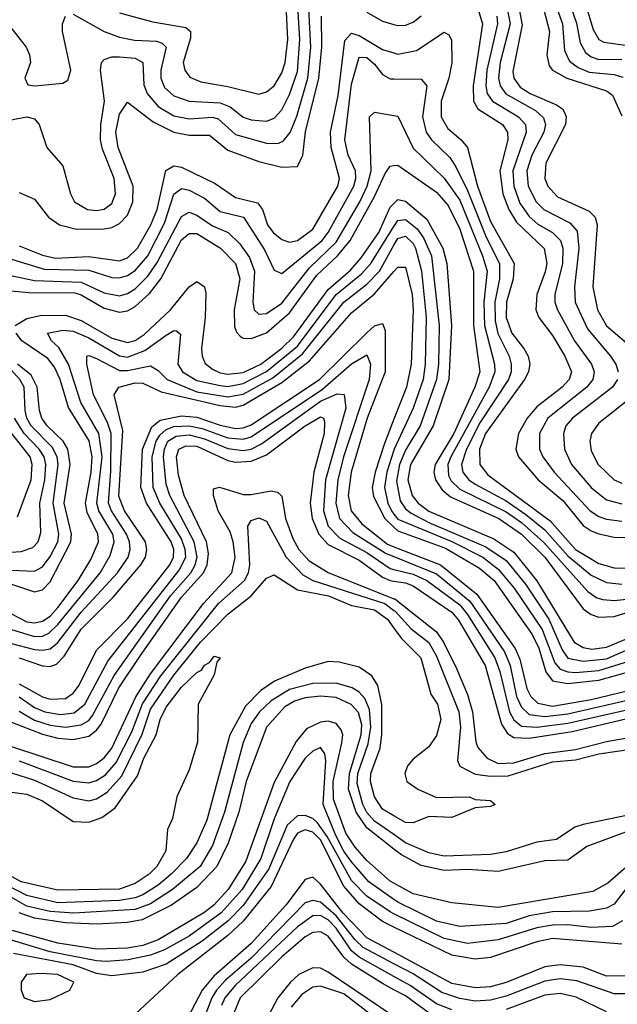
# Model space of a CAD drawing. Header units: inches. Extents: x 501365 to 657855, y 482276 to 547543.
# Tile 194 of 256: x 549031 to 550578, y 526973 to 529521. Entities that reach past the tile are written whole.
import ezdxf

# ---------------------------------------------------------------- set-up
doc = ezdxf.new("R2010")
doc.units = ezdxf.units.IN
doc.header["$MEASUREMENT"] = 0
doc.layers.add('A5542', color=7, linetype='Continuous')
doc.layers.add('A5552', color=7, linetype='Continuous')

msp = doc.modelspace()

# ---------------------------------------------------------------- linework, layer by layer
at = {"layer": 'A5542', "color": 5}
for points, elevation in [([(549170, 529535.1), (549250, 529490.4), (549290, 529475.6), (549328.1, 529468.1), (549385.3, 529465.3), (549400, 529460), (549410.7, 529450), (549396.5, 529390), (549396.4, 529370), (549405.9, 529345.9), (549430, 529323.7), (549470, 529309.8), (549550, 529305.6), (549575.8, 529295.8), (549610, 529268.8), (549630, 529261.6), (549670, 529258.8), (549690, 529266.3), (549710, 529287.3), (549730, 529327.5), (549750, 529386.8), (549756.2, 529470), (549750.6, 529570)], 2360), ([(549290, 529539.1), (549375.7, 529515.7), (549461.1, 529501.1), (549473.4, 529490), (549473.3, 529473.3), (549454.4, 529410), (549458.3, 529390), (549472, 529372), (549500.1, 529360.1), (549570, 529348.5), (549650, 529328.5), (549670, 529334.4), (549690, 529350.1), (549710, 529383.6), (549718.6, 529410), (549725.1, 529470), (549721.2, 529558.8)], 2380), ([(548990, 529258.6), (549049.6, 529269.6), (549070, 529264), (549081.4, 529250), (549101.4, 529190), (549143, 529143), (549162.9, 529070), (549173.5, 529050), (549206.5, 529030), (549230, 529027.3), (549250, 529030.6), (549270, 529045.5), (549279.6, 529070), (549276, 529110), (549245.5, 529185.5), (549240.3, 529210), (549241.4, 529250), (549250.8, 529310), (549240.3, 529390), (549243.2, 529410), (549250, 529417.9), (549270, 529425.2), (549290, 529424.9), (549330, 529421), (549349.6, 529410), (549352.7, 529352.7), (549361.2, 529330), (549390, 529296.1), (549430, 529272.6), (549470, 529264.3), (549530, 529268.4), (549544.6, 529264.6), (549590, 529224.1), (549670, 529201.4), (549699, 529201), (549713.3, 529206.7), (549731.2, 529228.8), (549748.5, 529271.5), (549777.2, 529370), (549785.1, 529450), (549779.7, 529550)], 2340), ([(549004.7, 529504.7), (549048.3, 529450), (549057.1, 529430), (549059.2, 529410), (549044.7, 529370), (549052.6, 529352.6), (549070.2, 529350.2), (549143.1, 529356.9), (549155.5, 529364.5), (549164, 529390), (549141.9, 529490), (549142, 529510), (549149.6, 529530.4)], 2360), ([(549930, 529540.8), (549970, 529516.8), (550000, 529508.4)], 2320), ([(549030, 529073.5), (549070, 529056.2), (549106.1, 529010), (549134.4, 528990), (549178.5, 528978.5), (549250, 528979.8), (549270, 528982.9), (549290, 528993.2), (549310, 529015.5), (549323.8, 529050), (549324.9, 529090), (549286.1, 529190), (549279.7, 529230), (549290, 529276.3), (549310, 529307.5), (549376.6, 529256.6), (549430, 529229.6), (549470, 529222), (549522.2, 529222.2), (549570, 529183.6), (549650, 529154.3), (549710, 529139), (549750, 529141), (549764.1, 529170), (549770.8, 529230.8), (549805.6, 529370), (549813.5, 529450), (549812.6, 529530)], 2320), ([(549030, 528936.1), (549090, 528911.3), (549123.9, 528903.9), (549210, 528908.5), (549290, 528897), (549310, 528904.6), (549336.3, 528930), (549370.3, 528990), (549387.2, 529030), (549409.6, 529130.4), (549430, 529142.9), (549450, 529139.3), (549537.1, 529097.1), (549590, 529061.1), (549647, 529047), (549659.5, 529030), (549672.3, 528990), (549687.7, 528970), (549710, 528952), (549730, 528945.5), (549750, 528949.8), (549790, 528979.2), (549855, 529090), (549859.2, 529110), (549837.3, 529190), (549835.5, 529230), (549855.5, 529324.5), (549872.7, 529467.3), (549890, 529486.2), (549910, 529480.2), (549970, 529443.9), (550000, 529435)], 2280), ([(549010, 528900.9), (549095, 528875), (549210, 528873), (549270, 528854.1), (549290, 528853), (549310, 528858.7), (549330, 528871.7), (549362.7, 528910), (549405.8, 528994.2), (549430, 529069.6), (549450, 529084.1), (549470, 529080.2), (549510, 529059.4), (549550, 529024.6), (549610.1, 529010), (549665.1, 528925.1), (549690, 528872.7), (549710, 528863.9), (549814.4, 528950), (549829.6, 528970), (549896.2, 529090), (549901.1, 529110), (549900, 529130), (549881.6, 529170), (549872.6, 529210), (549890, 529353.8), (549910, 529423.9), (549930, 529423.3), (549950, 529406), (549970, 529379.3), (549990, 529367.9), (550000, 529367.8)], 2260), ([(548950, 528870.9), (549070, 528846.4), (549190, 528842), (549250, 528814.2), (549290, 528806), (549310, 528812.1), (549330, 528824.9), (549362.9, 528857.1), (549387.3, 528892.7), (549450, 529011.4), (549470, 529023.2), (549490, 529015.2), (549530, 528987.2), (549571, 528970), (549600.9, 528940.9), (549625.7, 528905.7), (549639.2, 528870), (549635.1, 528790), (549638.5, 528770), (549650, 528759.2), (549670, 528760.4), (549710, 528787.5), (549781, 528879), (549850, 528945.3), (549911.7, 529050), (549930.6, 529090), (549941.1, 529130), (549936.3, 529270), (549950, 529282), (550000, 529273.3)], 2240), ([(548970, 528823.1), (549055.2, 528815.2), (549173.8, 528813.8), (549190, 528808.9), (549250, 528774.3), (549290, 528763.9), (549310, 528767.5), (549330, 528778.9), (549367.2, 528812.8), (549396.6, 528850), (549450, 528950.9), (549470, 528967.7), (549490, 528967.5), (549551.4, 528930), (549589.7, 528889.7), (549601.1, 528850), (549586.3, 528770), (549587.1, 528727.1), (549592.3, 528712.3), (549602.2, 528702.2), (549610, 528697), (549630, 528695.7), (549670, 528710.7), (549730, 528762.5), (549800.5, 528859.5), (549854.1, 528910), (549886.6, 528950), (549950, 529063.8), (549976.8, 529123.2), (549990, 529142.2), (550000, 529143.3)], 2220), ([(549019.6, 528730), (549050, 528747.8), (549084.6, 528755.4), (549150, 528756.3), (549190, 528742.2), (549270, 528697), (549310, 528685.4), (549330, 528690.9), (549353.4, 528706.6), (549422, 528770), (549470, 528830.1), (549490, 528843.2), (549509.6, 528829.6), (549513, 528813), (549511.6, 528750), (549501.8, 528670), (549503.4, 528650), (549511.7, 528631.7), (549530, 528616.4), (549550, 528607.2), (549570, 528603.4), (549610, 528608.4), (549655.5, 528630), (549710, 528670.7), (549740.1, 528699.9), (549830, 528822.5), (549887.1, 528873), (549915.3, 528904.7), (549960.6, 528970), (549990, 529035.8), (550000, 529045.7)], 2180), ([(549010, 527943.1), (549070, 527924.5), (549090, 527925.9), (549106.5, 527933.5), (549130, 527955.7), (549239.7, 528090), (549265.6, 528134.4), (549275.7, 528170), (549272.1, 528190), (549236, 528250), (549231.3, 528270), (549244.8, 528390), (549236.2, 528450), (549189.2, 528530), (549157.3, 528630), (549132.5, 528672.5), (549113.6, 528690), (549103.5, 528710), (549142.7, 528717.3), (549170, 528714.9), (549210, 528697.9), (549290, 528651.1), (549310, 528647.9), (549355.1, 528664.9), (549410, 528704.4), (549430, 528716.6), (549436, 528716), (549447.5, 528707.5), (549440.6, 528630), (549452.6, 528610), (549490, 528586.9), (549550, 528574.3), (549570, 528571.8), (549610, 528579.8), (549670, 528610.8), (549750, 528676.3), (549850.7, 528810), (549916.3, 528863.7), (549940.3, 528890), (550000, 528985.6)], 2160), ([(549010, 527906.8), (549070, 527891.4), (549090, 527889.3), (549110, 527893.3), (549130, 527909.3), (549190, 527987.9), (549284, 528090), (549311.9, 528130), (549317.2, 528150), (549315.5, 528170), (549307.6, 528190), (549268.8, 528250), (549260.9, 528270), (549267.3, 528352.7), (549267.7, 528450), (549258.8, 528478.8), (549222.3, 528550), (549205.3, 528630), (549205.2, 528650), (549210, 528652.1), (549230, 528644), (549290, 528613.3), (549310, 528613.1), (549370, 528625), (549390, 528612.9), (549412.8, 528590), (549490, 528558.2), (549570, 528544.7), (549610, 528551.7), (549686.2, 528593.8), (549763.5, 528656.5), (549870, 528789.8), (549930, 528836.4), (549962.7, 528870), (550000, 528937.1)], 2140), ([(549030, 527869.3), (549090, 527849), (549110, 527847.6), (549126.4, 527853.6), (549146.1, 527873.9), (549190, 527943.8), (549273.2, 528026.8), (549344.7, 528110), (549356.8, 528130), (549360.6, 528150), (549356.5, 528170), (549302.6, 528250), (549288.3, 528288.3), (549297.8, 528457.8), (549275.7, 528550), (549287.7, 528570), (549330, 528580.9), (549350, 528580.5), (549397.7, 528557.7), (549550, 528522.8), (549590, 528518.6), (549610, 528523.2), (549710, 528582.1), (549781.5, 528638.5), (549890, 528762.2), (549950, 528811.2), (550000, 528869.2)], 2120), ([(549030, 527802.7), (549090, 527769.1), (549110, 527763.1), (549150, 527764.4), (549170, 527777.9), (549183.4, 527796.6), (549230.9, 527890), (549310, 527970.3), (549419.8, 528110), (549429.3, 528130), (549430.1, 528150), (549423.5, 528170), (549359.4, 528270), (549345.1, 528310), (549348.7, 528410), (549372.9, 528467.1), (549395.2, 528484.8), (549450, 528496.2), (549490, 528492.3), (549550, 528471.7), (549590, 528463.5), (549610, 528464.8), (549630, 528472.8), (549807.6, 528590), (549930, 528710.9), (549950, 528728.5), (549970, 528735.2), (549976.8, 528716.8), (549977.3, 528610), (549931, 528490), (549889.1, 528350), (549881.7, 528290), (549889.1, 528250), (549916.8, 528216.8), (549983.4, 528163.4), (550000, 528156.9)], 2080), ([(549010, 527983.5), (549050, 527962.9), (549070, 527959.9), (549090, 527964.4), (549110, 527977.8), (549130, 527999.9), (549182.3, 528070), (549215.8, 528124.2), (549235.3, 528170), (549233.9, 528190), (549206.1, 528246.1), (549202, 528270), (549216.5, 528350), (549219.1, 528390), (549211.4, 528431.4), (549157.6, 528517.6), (549135.7, 528590), (549121.5, 528621.5), (549104, 528644), (549037, 528690), (549022.4, 528710)], 2180), ([(548990, 528097.6), (549070, 528094.2), (549090, 528105.4), (549110, 528131.8), (549129.8, 528170), (549132.3, 528190), (549117.6, 528270), (549130.8, 528370), (549128.7, 528390), (549115.1, 528415.1), (549061.2, 528470), (549050.1, 528490), (549045.7, 528510), (549043.1, 528570), (549031.3, 528590), (548983, 528643)], 2240), ([(549030, 527768.4), (549070, 527741.1), (549096.4, 527730), (549136.7, 527723.3), (549172.5, 527727.5), (549200.2, 527750), (549259.3, 527860.7), (549443.8, 528096.2), (549461, 528130), (549459.9, 528150), (549450, 528177.6), (549393.7, 528270), (549377, 528310), (549374.4, 528390), (549384.2, 528430), (549393.9, 528446.1), (549410, 528460.5), (549430, 528468.1), (549470, 528470.3), (549503.2, 528463.2), (549570, 528439.1), (549610, 528435.4), (549630, 528441.2), (549815, 528565), (549890, 528630.5), (549930, 528653.8), (549939.6, 528630), (549935.8, 528590), (549869.2, 528390), (549855, 528330), (549849.7, 528270), (549858.7, 528230), (549893.8, 528193.8), (549979.7, 528139.7), (550000, 528131.5)], 2060), ([(549010, 528060.5), (549070, 528040.2), (549090, 528045.2), (549110, 528065.9), (549163.7, 528170), (549165.7, 528190), (549146.6, 528270), (549161.8, 528370), (549156.1, 528410), (549143.7, 528430), (549102, 528470), (549088.4, 528490), (549082.3, 528510), (549076.5, 528570), (549060.9, 528600.9), (549025.3, 528630)], 2220), ([(549030, 527731.5), (549070, 527708.1), (549110, 527695), (549150, 527690.2), (549190, 527696.1), (549210, 527707.9), (549220, 527720), (549275.9, 527824.1), (549421.7, 528030), (549473.8, 528090), (549485.7, 528110), (549490.5, 528130), (549482.8, 528170), (549419.8, 528290), (549410, 528319), (549403.8, 528390), (549406, 528410), (549415.1, 528430), (549436.5, 528443.5), (549470, 528446.5), (549510, 528436.6), (549570, 528411.3), (549610, 528406.2), (549630, 528409.6), (549656.8, 528423.2), (549810, 528534.1), (549852.8, 528552.8), (549871.3, 528551.3), (549875.5, 528515.5), (549822.4, 528330), (549817.4, 528250), (549829.9, 528210), (549859.7, 528179.7), (549930, 528142.3), (549990, 528100.8), (550000, 528098.3)], 2040), ([(548938.9, 528138.9), (549035.1, 528144.9), (549065, 528155), (549079, 528170), (549086.1, 528193.9), (549083.4, 528270), (549096, 528330), (549099, 528370), (549094.2, 528390), (549081.7, 528410), (549042.7, 528450), (549018, 528490)], 2260), ([(549010, 527703.1), (549090, 527672), (549130, 527661.8), (549170, 527658.6), (549210, 527667.1), (549230, 527682.3), (549241.8, 527698.2), (549287.9, 527792.1), (549343.9, 527876.1), (549450, 528026.9), (549506.9, 528090), (549516.2, 528110), (549519.8, 528139.8), (549514.5, 528170), (549457.2, 528290), (549442.3, 528342.3), (549437.3, 528390), (549443.1, 528410), (549461.8, 528418.2), (549490, 528417.2), (549570, 528380.4), (549590, 528376.4), (549630, 528378.5), (549670, 528394.7), (549770, 528470), (549810, 528493.1), (549817.6, 528490), (549820.5, 528480.5), (549819.4, 528450), (549792.2, 528350), (549783.5, 528270), (549788.6, 528230), (549805.5, 528190), (549830, 528163.1), (549910, 528122.7), (549970, 528078.6), (549990, 528069.7), (550000, 528068.3)], 2020), ([(550000, 528486.9), (549975.6, 528424.4), (549951.4, 528350), (549943.7, 528310), (549946.7, 528286.7), (549976.3, 528230), (550000, 528207.9)], 2120), ([(549025.2, 528234.8), (549061.2, 528330), (549064, 528370), (549058.3, 528390), (549010.8, 528450)], 2280), ([(550000, 528407.3), (549981.7, 528350), (549975.4, 528310), (549984.2, 528270), (549993.2, 528250), (550000, 528241.4)], 2140), ([(549010, 527640.5), (549170, 527587.8), (549210, 527588), (549230, 527595.8), (549250, 527610.5), (549270, 527635.7), (549331.5, 527768.5), (549370, 527828.6), (549506.6, 528010), (549580, 528090), (549588.9, 528130), (549583.8, 528170), (549575.7, 528195.7), (549545.3, 528250), (549532.8, 528290), (549533.3, 528306.7), (549548.3, 528311.7), (549610, 528292.6), (549630, 528292), (549681.8, 528301.8), (549698.5, 528298.5), (549710, 528287.6), (549719.2, 528230), (549738.3, 528178.3), (549754, 528150), (549780.7, 528120.7), (549830, 528090.8), (550000, 528022.6)], 1980), ([(549030, 527603), (549170, 527550.4), (549210, 527546.5), (549230, 527552.3), (549253.2, 527566.8), (549281.2, 527598.8), (549321.6, 527678.4), (549349.5, 527750.5), (549396.8, 527823.2), (549546, 528010), (549613.5, 528070), (549623.7, 528090), (549626.5, 528110), (549621.4, 528210), (549630, 528225), (549650, 528231.8), (549670, 528223.5), (549720.9, 528130), (549764.4, 528084.4), (549789.9, 528069.9), (549976, 528010), (550000, 527992.4)], 1960), ([(549010, 527571.9), (549070, 527553.4), (549170, 527507.1), (549210, 527500), (549230, 527504.5), (549257.6, 527522.4), (549295.4, 527564.6), (549348, 527672), (549370, 527736.8), (549430, 527824.7), (549499.2, 527910), (549570, 527982.8), (549630.1, 528029.9), (549670, 528075.8), (549690, 528084.4), (549750, 528045.4), (549830.1, 528030), (549890, 528005.5), (549950, 527993.7), (549983, 527970), (550000, 527946.3)], 1940), ([(548970, 527527.2), (549050, 527517.2), (549090, 527499.7), (549170, 527446.1), (549210, 527444.8), (549243.8, 527456.2), (549278.4, 527481.6), (549335.8, 527564.2), (549352.4, 527610), (549384.6, 527670), (549394.6, 527710), (549410, 527742), (549450, 527793.5), (549490, 527832), (549501.9, 527838.1), (549510, 527850.8), (549522.8, 527857.2), (549534.3, 527874.3), (549550.2, 527870), (549541.8, 527858.2), (549534.3, 527825.7), (549493.4, 527750), (549491.7, 527651.7), (549470, 527579.5), (549438, 527510), (549426.4, 527453.6), (549414.2, 527425.8), (549409.6, 527370), (549386.3, 527330), (549366.5, 527310), (549330, 527285.5), (549290, 527271.3), (549130, 527268.3), (549034.7, 527290), (548979.8, 527319.8)], 1920), ([(550000, 527461.1), (549970, 527478.4), (549950, 527509.9), (549939, 527550), (549939.9, 527570), (549964.5, 527635.5), (549968.8, 527671.2), (549968.9, 527748.9), (549957.8, 527797.8), (549942.7, 527822.7), (549910, 527845.3), (549858.4, 527858.4), (549830, 527859.9), (549770, 527843.3), (549690.9, 527809.1), (549655.2, 527784.8), (549615.4, 527744.6), (549575, 527670), (549515.9, 527450), (549490, 527391.3), (549462.7, 527350), (549423.2, 527310), (549390, 527281), (549350, 527256.4), (549330, 527248.2), (549290, 527241.4), (549130, 527235.9), (549050, 527254.3), (548970, 527295.4)], 1940), ([(550000, 527412.1), (549950, 527447.4), (549930, 527469.5), (549919.8, 527490), (549904.6, 527544.6), (549906.7, 527570), (549933.2, 527646.8), (549940.3, 527690), (549936.3, 527736.3), (549924.6, 527764.6), (549910, 527780.5), (549891.6, 527791.6), (549850, 527804), (549790, 527803.5), (549730, 527788.1), (549681.9, 527758.1), (549651.6, 527730), (549630, 527699.9), (549610, 527650.5), (549561.2, 527470), (549530, 527383.7), (549498.7, 527330), (549426.9, 527270), (549370, 527233.3), (549330, 527218), (549171.5, 527208.5), (549110, 527213.5), (549050, 527227.3), (548970, 527271.9)], 1960), ([(550000, 527374.7), (549930, 527429.8), (549902.3, 527470), (549882.7, 527530), (549884.8, 527570), (549915.4, 527670), (549916.4, 527696.4), (549908, 527728), (549889, 527749), (549850, 527766.6), (549810, 527770.8), (549770, 527766.5), (549742.3, 527757.7), (549717.4, 527742.6), (549670.2, 527689.8), (549617.7, 527550), (549598.1, 527470), (549570.7, 527390), (549541.7, 527330), (549490, 527275.1), (549424.3, 527230), (549348.5, 527191.5), (549310, 527184.7), (549230, 527180.7), (549150, 527183.6), (549070, 527195.7), (549029.8, 527209.8)], 1980), ([(550000, 527286.7), (549990, 527292.1), (549930, 527345.3), (549899.5, 527379.5), (549875.7, 527415.7), (549843.5, 527503.5), (549842.7, 527550), (549865.2, 527650), (549867.5, 527670), (549863.4, 527683.4), (549850, 527699.9), (549830, 527705.7), (549810, 527703.6), (549773.9, 527686.1), (549746.9, 527653.1), (549690, 527546.8), (549616.5, 527343.5), (549570.8, 527270), (549533.4, 527230), (549507.5, 527210), (549390, 527140.1), (549350, 527125.2), (549310, 527118.2), (549230, 527116.1), (549130, 527131.2), (548990, 527169.8)], 2020), ([(550000, 527244.7), (549934.5, 527290), (549890, 527341.4), (549870, 527369), (549849.6, 527410), (549817, 527490), (549823.2, 527603.2), (549820.8, 527620.8), (549810, 527637.3), (549790, 527628.3), (549770, 527609.9), (549730.6, 527550), (549690, 527453.3), (549655.6, 527350), (549607.1, 527270), (549552.9, 527210), (549470, 527149.8), (549406, 527114), (549370, 527099.9), (549312, 527088), (549256.1, 527083.9), (549230, 527085.2), (549110, 527109.2), (549010, 527138.8)], 2040), ([(550000, 527207.2), (549990, 527212.1), (549930, 527252.7), (549890, 527293.5), (549827.3, 527407.3), (549802.3, 527442.3), (549790, 527453.6), (549770, 527461.6), (549750, 527460.4), (549723.3, 527436.7), (549676, 527324), (549610, 527228.5), (549570.6, 527189.4), (549503.2, 527136.8), (549410, 527076.6), (549350, 527056.2), (549270, 527046.9), (549230, 527053.1), (549170, 527075.2), (549015.4, 527104.6)], 2060), ([(550000, 527172.9), (549970, 527187.5), (549910, 527233), (549870, 527278.5), (549810, 527398.8), (549790, 527418.5), (549770, 527424.4), (549759.5, 527420.5), (549750, 527415.6), (549740, 527400), (549682.1, 527277.9), (549610, 527188.1), (549570, 527151.1), (549440.5, 527050), (549330, 526947.3)], 2080), ([(550000, 527107.8), (549930, 527145.5), (549868.6, 527208.6), (549810, 527283.9), (549790, 527301.7), (549770, 527296), (549720, 527230), (549630, 527130), (549534.1, 527045.9), (549503.5, 527010), (549437.3, 526882.7), (549369.8, 526790.2), (549346.7, 526670), (549332.2, 526647.8), (549278.6, 526610), (549260.1, 526590), (549249.1, 526570), (549229.2, 526510), (549203.8, 526476.2), (549170, 526460.5), (549130, 526460.8), (549010, 526490.2)], 2120), ([(550000, 527078.2), (549920.4, 527120.4), (549899.7, 527139.7), (549850, 527201.8), (549810, 527237.8), (549790, 527242.1), (549770, 527235.5), (549630, 527092.5), (549564.2, 527035.8), (549540.8, 527010), (549529, 526990), (549475.2, 526850), (549433, 526790), (549412.8, 526750), (549390, 526624.7), (549370, 526599.4), (549324.1, 526575.9), (549302.5, 526557.5), (549290, 526538.7), (549263.7, 526476.3), (549240.9, 526450), (549209.1, 526430), (549170, 526421.8), (549030, 526449.8)], 2140), ([(550000, 527045.1), (549910, 527095.1), (549890, 527111.4), (549850.1, 527170), (549830, 527191.9), (549810, 527203.1), (549790, 527202.1), (549750, 527173.4), (549590, 527022.8), (549562.6, 526990), (549553.9, 526970)], 2160), ([(550000, 527010.6), (549970, 527026.5), (549890, 527077.1), (549870, 527094.9), (549829.8, 527149.8), (549810, 527161), (549790, 527158.9), (549770, 527147.4), (549710, 527096), (549601.8, 526990), (549585.3, 526950)], 2180), ([(550000, 526941.8), (549830, 527056.6), (549810, 527066.5), (549790, 527067.6), (549753.7, 527050), (549732.2, 527030), (549699.7, 526990), (549675.6, 526944.4)], 2220), ([(549950, 526939.1), (549870, 527000.1), (549810, 527019.7), (549790, 527017.6), (549761.5, 526998.5), (549734, 526966)], 2240)]:
    msp.add_lwpolyline(points, dxfattribs=dict(at, elevation=elevation))
at = {"layer": 'A5542', "color": 5, "elevation": 2080}
msp.add_lwpolyline([(549086.9, 527053.1), (549048.5, 527050), (549035.5, 527030), (549035.3, 527010), (549042.7, 526990), (549070, 526980.5), (549110, 526985.6), (549161.1, 527010), (549171, 527030), (549129.5, 527050)], close=True, dxfattribs=at)
at = {"layer": 'A5552', "color": 5}
for points, elevation in [([(550280.5, 529610), (550300.6, 529510), (550275.2, 529410), (550270.8, 529370), (550275.1, 529350), (550289.2, 529329.2), (550365.9, 529285.9), (550387.1, 529267.1), (550391.8, 529250), (550387.4, 529230), (550356.8, 529170), (550344, 529130), (550347.2, 529090), (550368.1, 529050), (550387.6, 529030), (550455.1, 528995.1), (550474, 528974), (550478, 528930), (550466.8, 528830), (550469.3, 528790), (550500.8, 528720.8), (550560.6, 528650), (550574.5, 528630), (550580.4, 528610)], 2360), ([(550312.1, 529610), (550332.1, 529507.9), (550307.3, 529387.3), (550309.9, 529369.9), (550326.6, 529346.6), (550352.4, 529330), (550420.7, 529300.7), (550436.3, 529290), (550441, 529281), (550445.8, 529270), (550443.9, 529250), (550392.8, 529150), (550390.4, 529110), (550398.1, 529090), (550422.8, 529062.8), (550505.3, 529025.3), (550520.9, 529010), (550525.8, 528990), (550514.9, 528830), (550526.3, 528770), (550550, 528728.7), (550625.3, 528665.3)], 2380), ([(550407.8, 529590), (550436, 529510), (550441.6, 529441.6), (550453.9, 529413.9), (550476.9, 529396.9), (550505.5, 529385.5), (550570, 529379.5), (550592.1, 529372.1)], 2440), ([(550445.4, 529590), (550472.4, 529512.4), (550481.5, 529461.5), (550495.8, 529435.8), (550510, 529425), (550530, 529418.2), (550590, 529419.2)], 2460), ([(550211.4, 529570), (550229, 529510), (550204.8, 529350), (550205.4, 529310), (550216.7, 529290), (550281.1, 529250), (550294.1, 529230), (550294.3, 529210), (550273.6, 529130), (550282.1, 529070), (550297.4, 529030), (550317.1, 528997.1), (550389.1, 528929.1), (550395.6, 528890), (550391.7, 528868.3), (550369.8, 528810), (550367.2, 528770), (550374.9, 528750), (550410, 528703.7), (550442.4, 528650), (550459.4, 528610), (550453.3, 528590), (550435.7, 528570), (550370, 528519.2), (550344.4, 528490), (550322.4, 528450), (550315.5, 528410), (550322, 528390), (550373.3, 528330), (550437.1, 528277.1), (550490, 528211.9), (550510, 528197.9), (550530.6, 528190.5), (550570, 528182.3), (550630, 528180.7)], 2320), ([(550381.4, 529570), (550402.6, 529490), (550395.2, 529430), (550401.7, 529401.7), (550410.5, 529390), (550447.3, 529370), (550550, 529336.9), (550565.6, 529325.6), (550590, 529272.1)], 2420), ([(550493.5, 529570), (550515.2, 529495.2), (550530, 529470.1), (550543.2, 529463.2), (550630, 529451.1)], 2480), ([(550000, 529508.4), (550010, 529505.6), (550030, 529507), (550050, 529514.8), (550070, 529530.6)], 2320), ([(550266.5, 529530), (550267.5, 529510), (550240.5, 529390), (550237.9, 529350), (550241.5, 529330), (550254.7, 529310), (550322.4, 529270), (550340.3, 529250), (550342.4, 529230), (550307.5, 529130), (550309.9, 529090), (550326.1, 529046.1), (550350, 529011.8), (550372.1, 528992.1), (550410.1, 528970), (550431.1, 528950), (550436.6, 528930), (550436, 528890), (550416, 528810), (550416.2, 528790), (550422.9, 528770), (550467.3, 528690), (550511.3, 528630), (550518.4, 528610), (550514.7, 528590), (550499.4, 528570), (550397.8, 528490), (550376.8, 528450), (550376.2, 528410), (550384.9, 528390), (550414.5, 528350), (550507.8, 528250), (550530, 528235.2), (550550, 528228.5), (550590, 528223.3)], 2340), ([(550000, 529435), (550010, 529432.1), (550058.7, 529441.3), (550130, 529488.9), (550141.6, 529481.6), (550148.9, 529468.9), (550149.5, 529409.5), (550142.2, 529370), (550122.3, 529310), (550121.9, 529270), (550139.1, 529239.1), (550174.1, 529210), (550190.7, 529190), (550215.9, 529090), (550250, 528998.6), (550310.9, 528890), (550308.3, 528850), (550290.9, 528790), (550290.4, 528750), (550304.7, 528710), (550335.9, 528670), (550347.5, 528650), (550351.8, 528630), (550348.1, 528610), (550337.9, 528590), (550236.6, 528450), (550221.5, 528410), (550221.8, 528370), (550243.2, 528343.2), (550404, 528224.1), (550469.8, 528150), (550530, 528113.9), (550570, 528102.3), (550630, 528100.6)], 2280), ([(550000, 529367.8), (550070, 529367), (550085.4, 529350), (550073.9, 529270), (550083.4, 529230), (550097.4, 529210), (550144.7, 529164.7), (550160.2, 529140.2), (550190, 529078.6), (550238.4, 528958.4), (550273, 528890), (550273.5, 528850), (550260.6, 528790), (550261.5, 528741.5), (550268.8, 528708.8), (550298.1, 528650), (550303.7, 528630), (550303, 528610), (550296.2, 528590), (550222.5, 528477.5), (550187.6, 528410), (550174.6, 528370), (550178.3, 528350), (550193.9, 528330), (550210, 528318.8), (550290, 528275.5), (550340.9, 528240.9), (550390, 528200.7), (550450, 528133.7), (550510, 528083.6), (550550, 528064.5), (550590, 528060)], 2260), ([(550000, 529273.3), (550010, 529271.6), (550050, 529188.3), (550130, 529111), (550170, 529053.6), (550229.3, 528910), (550240.9, 528870), (550232.4, 528790), (550234.2, 528730), (550260.3, 528630), (550261.4, 528610), (550246.7, 528570), (550147.4, 528390), (550139, 528370), (550141.5, 528341.5), (550148, 528328), (550170, 528306.3), (550290, 528247.3), (550330, 528220.1), (550387.7, 528167.7), (550501.4, 528041.4), (550525.3, 528025.3), (550540.6, 528020.6), (550570, 528017.7), (550610, 528022.7)], 2240), ([(550000, 529143.3), (550010, 529144.4), (550110, 529074.5), (550140.4, 529040.4), (550170, 528978.7), (550205.8, 528870), (550206.1, 528730), (550222.3, 528610), (550209.5, 528570), (550154.6, 528450), (550106.5, 528370), (550103.1, 528350), (550107.7, 528330), (550124.4, 528304.4), (550145.9, 528285.9), (550271.1, 528230), (550329.9, 528190), (550390.2, 528130), (550490, 527996.1), (550510, 527982), (550530, 527975), (550570, 527976.2), (550650, 528002)], 2220), ([(550000, 529045.7), (550010, 529055.6), (550030, 529051), (550084.8, 529004.8), (550126, 528930), (550137.1, 528890), (550148.5, 528730), (550142.2, 528590), (550101.3, 528470), (550042.4, 528370), (550036.2, 528330), (550047.2, 528290), (550062.6, 528270), (550090, 528249.6), (550258, 528178), (550310, 528143.3), (550370, 528068.8), (550466.7, 527910), (550490, 527896), (550512.4, 527892.4), (550550, 527897.1), (550670, 527947.2)], 2180), ([(550000, 528985.6), (550010, 529001.6), (550030, 529004.2), (550060, 528980), (550076.6, 528956.6), (550097.5, 528910), (550117.3, 528730), (550115, 528630), (550109.9, 528590), (550067.4, 528470), (550030, 528407.3), (550014.5, 528370), (550006.5, 528326.5), (550016.2, 528276.2), (550030, 528255.5), (550044.4, 528244.4), (550090, 528220.2), (550237.3, 528157.3), (550290, 528121.5), (550340.2, 528060.2), (550400.4, 527970), (550435.2, 527890), (550450, 527869.2), (550490, 527860.9), (550550, 527867.3), (550670, 527919.5)], 2160), ([(550000, 528937.1), (550010, 528955.1), (550030, 528960.4), (550050, 528941.9), (550055.9, 528930), (550071, 528871), (550083.3, 528750), (550081.1, 528630), (550075.3, 528590), (550050, 528515.3), (550000.9, 528410), (550000, 528407.3)], 2140), ([(550000, 528869.2), (550010, 528880.8), (550030, 528880.4), (550046.9, 528810), (550049.7, 528770), (550044.9, 528630), (550032.5, 528570), (550000, 528486.9)], 2120), ([(550578.1, 528590), (550565.2, 528570), (550461.8, 528490), (550445.2, 528470), (550438.3, 528450), (550441, 528410), (550459.6, 528370), (550510.4, 528310), (550550, 528278.2), (550590, 528268)], 2360), ([(550604.2, 528535.8), (550530, 528477.2), (550511.6, 528450), (550506.5, 528430), (550510, 528404.9), (550528.2, 528370), (550569.6, 528330), (550590, 528321.6)], 2380), ([(550000, 528241.4), (550010, 528228.9), (550150, 528170.6), (550229.9, 528129.9), (550270, 528099.4), (550311, 528050), (550383.2, 527943.2), (550416.7, 527856.7), (550430, 527840.1), (550450, 527833), (550470, 527831.9), (550530, 527836.6), (550610, 527861.9)], 2140), ([(550000, 528207.9), (550010, 528198.6), (550133.2, 528153.2), (550221.4, 528101.4), (550259.3, 528070), (550358, 527930), (550374.8, 527894.8), (550393.2, 527833.2), (550410.5, 527810.5), (550450, 527803.5), (550530, 527812.1), (550610, 527834.6)], 2120), ([(550000, 528156.9), (550120.5, 528110), (550214.5, 528034.5), (550313.8, 527893.8), (550325.9, 527865.9), (550343.5, 527790), (550354.2, 527770), (550372, 527752), (550410, 527744.8), (550510, 527761.7), (550628.2, 527790)], 2080), ([(550000, 528131.5), (550110, 528087.4), (550195.9, 528015.9), (550285.6, 527885.6), (550300.7, 527850), (550317.3, 527770), (550330, 527742.2), (550350, 527723.2), (550390, 527717.6), (550450, 527724.8), (550630, 527765.8)], 2060), ([(550000, 528098.3), (550050, 528085.9), (550084.7, 528070), (550170, 528006.4), (550190, 527982.2), (550260.7, 527870), (550274.1, 527834.1), (550299.2, 527730), (550310, 527708.8), (550330, 527692.8), (550370, 527690.2), (550450, 527700.6), (550637.1, 527742.9)], 2040), ([(550000, 528068.3), (550030, 528064), (550050, 528056.2), (550150, 527987.7), (550167.2, 527967.2), (550235.8, 527850), (550278.1, 527698.1), (550293.7, 527673.7), (550310, 527663.3), (550350, 527661.4), (550461.2, 527678.8), (550710, 527737.3)], 2020), ([(550000, 528022.6), (550001.9, 528021.9), (550110, 527936.5), (550128.2, 527910), (550162.2, 527842.2), (550190, 527774.4), (550203.3, 527730), (550211.9, 527651.9), (550217.2, 527637.2), (550240.9, 527610), (550270, 527596.6), (550310, 527597.6), (550390, 527622), (550470, 527632.6), (550550, 527653.4), (550790, 527695.1)], 1980), ([(550000, 527992.4), (550003.2, 527990), (550044.4, 527944.4), (550090, 527908.9), (550110, 527874.2), (550168.2, 527730), (550171.9, 527690), (550164, 527604), (550170, 527589.2), (550210, 527568.4), (550250, 527563.1), (550295.6, 527564.4), (550410, 527600.2), (550470, 527605.4), (550530, 527620.8), (550625.2, 527634.8)], 1960), ([(550000, 527946.3), (550019.4, 527919.4), (550069.3, 527870), (550095.8, 527775.8), (550112.4, 527750), (550121.5, 527710), (550110, 527668.4), (550090, 527639.7), (550050, 527607.6), (550035.3, 527590), (550027.8, 527570), (550033.4, 527550), (550061.3, 527530), (550110, 527508.2), (550194.8, 527510), (550210, 527503.1), (550250, 527500.5), (550262, 527490), (550250, 527484.7), (550210, 527481.5), (550150, 527456.8), (550090, 527459), (550050, 527442.5), (550030, 527443.9), (550000, 527461.1)], 1940), ([(550626.5, 527466.5), (550490, 527438.6), (550468.4, 527431.6), (550420.6, 527399.4), (550370, 527392.6), (550290, 527367.4), (550250, 527360.3), (550130, 527356.1), (550090, 527365.1), (550030, 527391), (550000, 527412.1)], 1960), ([(550659.4, 527440.6), (550498.8, 527381.2), (550450, 527346.1), (550390, 527344.4), (550270, 527316.5), (550190, 527321.7), (550130, 527319.7), (550070, 527332.5), (550019.5, 527359.5), (550000, 527374.7)], 1980), ([(550607, 527333), (550553.8, 527286.2), (550514.8, 527265.2), (550270, 527223.5), (550150, 527235.9), (550050, 527259.3), (550000, 527286.7)], 2020), ([(550629.8, 527310), (550570, 527231.9), (550550, 527221.5), (550506.2, 527213.8), (550410, 527212.5), (550350, 527201.6), (550290, 527181.8), (550170, 527174.5), (550110, 527188), (550010, 527237.8), (550000, 527244.7)], 2040), ([(550591, 527189), (550565.3, 527174.7), (550510, 527171.4), (550450, 527178.5), (550410, 527177.5), (550370, 527170.9), (550270, 527140), (550190, 527130.4), (550130, 527143.7), (550000, 527207.2)], 2060), ([(550590, 527128.4), (550410, 527143.6), (550370, 527135.1), (550250, 527094.4), (550209.8, 527090.2), (550150, 527100.2), (550000, 527172.9)], 2080), ([(550633.1, 527046.9), (550550, 527046.2), (550490, 527069.3), (550430, 527075.5), (550390, 527069.8), (550290, 527029.3), (550250, 527018.5), (550210, 527016.1), (550150, 527027.2), (550000, 527107.8)], 2120), ([(550670, 527000.2), (550570, 526999.8), (550473.4, 527033.4), (550430, 527039), (550390, 527033), (550290, 526994), (550250, 526983.7), (550210, 526981), (550170, 526987.8), (550123.8, 527003.8), (550050, 527051.6), (550000, 527078.2)], 2140), ([(550150, 526958.7), (550110, 526974.2), (550041.9, 527021.9), (550000, 527045.1)], 2160), ([(550090.8, 526950), (550030, 526994.8), (550000, 527010.6)], 2180), ([(550550, 526953.8), (550471.5, 526991.6), (550430, 527001), (550390, 526997.1), (550290, 526959.8)], 2160)]:
    msp.add_lwpolyline(points, dxfattribs=dict(at, elevation=elevation))

doc.saveas('drawing.dxf')
